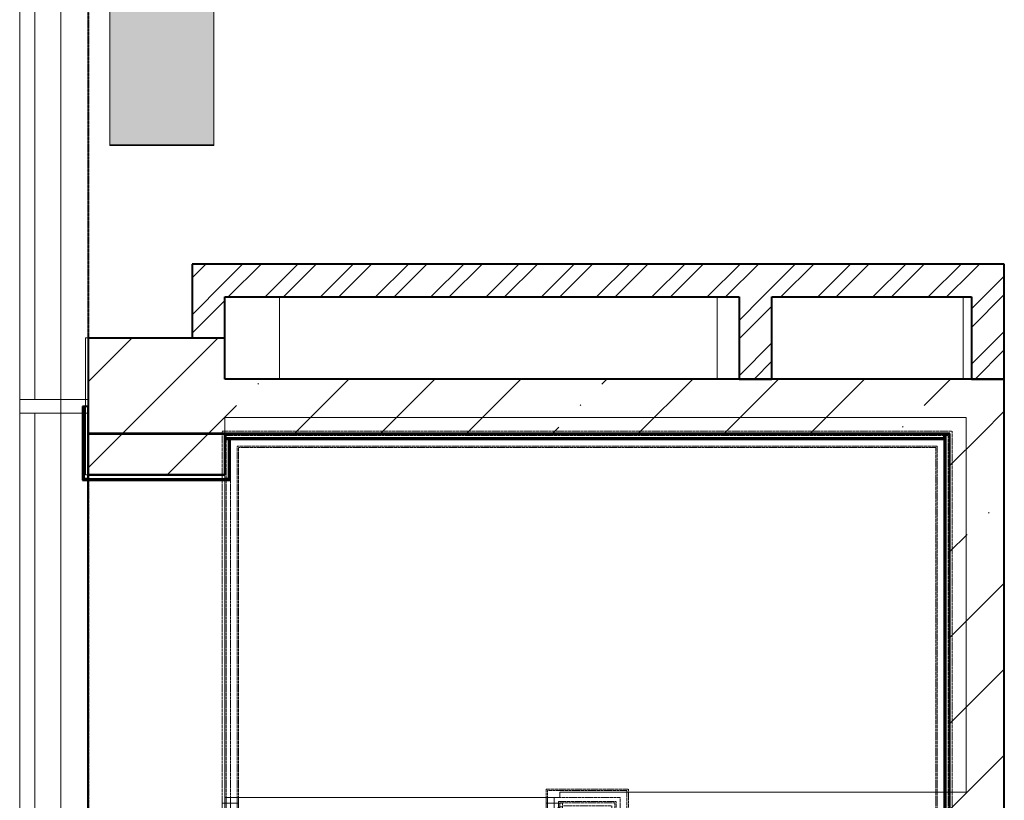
# Model space of a CAD drawing. Header units: millimetres. Extents: x 105028 to 874735, y -568483 to 191941.
# Tile 14 of 135: x 210424 to 214024, y 159169 to 162023. Entities that reach past the tile are written whole.
import ezdxf

# ---------------------------------------------------------------- set-up
doc = ezdxf.new("R2010")
doc.units = ezdxf.units.MM
for name, pattern in [('ADSK_Сверху', [4.5, 3, -1.5]), ('ADSK_Штриховая_ш3 п1_5', [4.5, 3, -1.5]), ('Штрих_3_1_5_', [4.5, 3, -1.5])]:
    doc.linetypes.add(name, pattern=pattern)
doc.layers.add('_Разделитель помещений_', color=4, linetype='ADSK_Штриховая_ш3 п1_5', lineweight=40, true_color=0x00ffff)
for name, color, linetype, lineweight in [('Арматура воздуховодов', 7, 'Continuous', 18), ('Импосты витража', 7, 'Continuous', 18), ('Лестницы', 7, 'Continuous', 18), ('Несущие колонны', 7, 'Continuous', 18), ('Ограждение', 7, 'Continuous', 18), ('Панели витража', 252, 'Continuous', 5), ('Перекрытия', 7, 'Continuous', 18), ('Поручни', 7, 'Continuous', 18), ('Стены', 7, 'Continuous', 18), ('Стены разрез', 7, 'Continuous', 40), ('Стены штриховка', 7, 'Continuous', 40)]:
    doc.layers.add(name, color=color, linetype=linetype, lineweight=lineweight)
pattern_1 = [(45, (0, 0), (-101.0278814, 101.0278814), []), (45, (67.35, 0), (-101.0278814, 101.0278814), [])]
pattern_2 = [(45, (0, 0), (-314.308964, 314.308964), []), (45, (314.3, 0), (-314.308964, 314.308964), [555.625, -111.125, 3.353, -107.772])]

# ---------------------------------------------------------------- blocks, each defined once
blk = doc.blocks.new('Ограждение - Ограждение-2598946-К2_L01_-1_000__Задание СС')
at = {"layer": 'Ограждение', "linetype": 'ADSK_Сверху'}
for p, q in [((45074.2, 12751.9), (45375, 12751.9)), ((45074.2, 12701.5), (45074.2, 12751.9)), ((45079.2, 12746.9), (45370, 12746.9)), ((45079.2, 12701.5), (45079.2, 12746.9)), ((45370, 12746.9), (45370, 8801.5)), ((45375, 12751.9), (45375, 8801.5)), ((45104.2, 12721.9), (45345, 12721.9)), ((45104.2, 12701.5), (45104.2, 12721.9)), ((45345, 12721.9), (45345, 8801.5)), ((45074.2, 12701.5), (45124.2, 12701.5)), ((45074.2, 8751.1), (45074.2, 12701.5)), ((45074.2, 12663.6), (45074.2, 12701.5)), ((45079.2, 12701.5), (45119.2, 12701.5)), ((45079.2, 8756.1), (45079.2, 12701.5)), ((45079.2, 12666), (45079.2, 12701.5)), ((45104.2, 12701.5), (45134.2, 12701.5)), ((45104.2, 8781.1), (45104.2, 12701.5)), ((45104.2, 12677.6), (45104.2, 12701.5)), ((45119.2, 12706.9), (45330, 12706.9)), ((45119.2, 12701.5), (45119.2, 12706.9)), ((45119.2, 8796.1), (45119.2, 12701.5)), ((45119.2, 12684.6), (45119.2, 12701.5)), ((45124.2, 12701.9), (45325, 12701.9)), ((45124.2, 12701.5), (45124.2, 12701.9)), ((45124.2, 8801.1), (45124.2, 12701.5)), ((45124.2, 12687), (45124.2, 12701.5)), ((45134.2, 8811.1), (45134.2, 12701.5)), ((45134.2, 12691.9), (45315, 12691.9)), ((45134.2, 12687.1), (45134.2, 12691.9)), ((45315, 12691.9), (45315, 8811.1)), ((45325, 12701.9), (45325, 8801.5)), ((45330, 12706.9), (45330, 8801.5)), ((45330, 8796.1), (45119.2, 8796.1)), ((45325, 8801.1), (45124.2, 8801.1)), ((45315, 8811.1), (45134.2, 8811.1)), ((45325, 8801.5), (45325, 8801.1)), ((45330, 8801.5), (45330, 8796.1)), ((45345, 8801.5), (45345, 8781.1)), ((45370, 8801.5), (45370, 8756.1)), ((45375, 8801.5), (45375, 8751.1)), ((45375, 8751.1), (45074.2, 8751.1)), ((45370, 8756.1), (45079.2, 8756.1)), ((45345, 8781.1), (45104.2, 8781.1))]:
    blk.add_line(p, q, dxfattribs=at)
at = {"layer": 'Поручни'}
for p, q in [((45124.2, 12687), (45074.2, 12663.6)), ((45119.2, 12684.6), (45079.2, 12666)), ((45119.2, 12684.6), (45079.2, 12666)), ((45119.2, 12684.6), (45079.2, 12666)), ((45124.6, 12687.1), (45104.2, 12677.6)), ((45124.6, 12687.1), (45104.2, 12677.6)), ((45104.2, 9101.5), (45104.2, 12677.6)), ((45119.2, 9101.5), (45119.2, 12684.6)), ((45124.2, 9101.5), (45124.2, 12687)), ((45134.2, 12687.1), (45124.6, 12687.1)), ((45134.2, 12687.1), (45124.6, 12687.1)), ((45134.2, 9101.5), (45134.2, 12687.1)), ((45074.2, 9101.5), (45074.2, 12663.6)), ((45079.2, 9101.5), (45079.2, 12666)), ((45124.2, 9101.5), (45074.2, 9101.5)), ((45119.2, 9101.5), (45079.2, 9101.5)), ((45134.2, 9101.5), (45104.2, 9101.5))]:
    blk.add_line(p, q, dxfattribs=at)
blk = doc.blocks.new('Ограждение - Ограждение-2598950-К2_L01_-1_000__Задание СС')
at = {"layer": 'Ограждение', "linetype": 'ADSK_Сверху'}
for p, q in [((43890, 14060.7), (46559.2, 14060.7)), ((43890, 12701.5), (43890, 14060.7)), ((43900, 14050.7), (46549.2, 14050.7)), ((43900, 12701.5), (43900, 14050.7)), ((43905, 14045.7), (46544.2, 14045.7)), ((43905, 12701.5), (43905, 14045.7)), ((46544.2, 14045.7), (46544.2, 13001.5)), ((46549.2, 14050.7), (46549.2, 13001.5)), ((46559.2, 14060.7), (46559.2, 13001.5)), ((43920, 14030.7), (46529.2, 14030.7)), ((43920, 12701.5), (43920, 14030.7)), ((43945, 14005.7), (46504.2, 14005.7)), ((43945, 12701.5), (43945, 14005.7)), ((46504.2, 14005.7), (46504.2, 13001.5)), ((46529.2, 14030.7), (46529.2, 13001.5)), ((43950, 14000.7), (46499.2, 14000.7)), ((43950, 12701.5), (43950, 14000.7)), ((46499.2, 14000.7), (46499.2, 13001.5)), ((46499.2, 13001.5), (46499.2, 12701.5)), ((46504.2, 13001.5), (46504.2, 12701.5)), ((46529.2, 13001.5), (46529.2, 12701.5)), ((46544.2, 13001.5), (46544.2, 12701.5)), ((46549.2, 13001.5), (46549.2, 12701.5)), ((46559.2, 13001.5), (46559.2, 12701.5)), ((43890, 12701.5), (43920, 12701.5)), ((43890, 8801.5), (43890, 12701.5)), ((43890, 12115.9), (43890, 12701.5)), ((43900, 12701.5), (43950, 12701.5)), ((43900, 8801.5), (43900, 12701.5)), ((43900, 12116.1), (43900, 12701.5)), ((43905, 12701.5), (43945, 12701.5)), ((43905, 8801.5), (43905, 12701.5)), ((43905, 12118.4), (43905, 12701.5)), ((43920, 8801.5), (43920, 12701.5)), ((43920, 12125.4), (43920, 12701.5)), ((43945, 8801.5), (43945, 12701.5)), ((43945, 12137.1), (43945, 12701.5)), ((43950, 8801.5), (43950, 12701.5)), ((43950, 12139.4), (43950, 12701.5)), ((46499.2, 12701.5), (46499.2, 8801.5)), ((46504.2, 12701.5), (46504.2, 8801.5)), ((46529.2, 12701.5), (46529.2, 8801.5)), ((46544.2, 12701.5), (46544.2, 8801.5)), ((46549.2, 12701.5), (46549.2, 8801.5)), ((46559.2, 12701.5), (46559.2, 8801.5)), ((43890, 8501.5), (43890, 8801.5)), ((43900, 8501.5), (43900, 8801.5)), ((43905, 8501.5), (43905, 8801.5)), ((43920, 8501.5), (43920, 8801.5)), ((43945, 8501.5), (43945, 8801.5)), ((43950, 8501.5), (43950, 8801.5)), ((46499.2, 8801.5), (46499.2, 7601.9)), ((46504.2, 8801.5), (46504.2, 7596.9)), ((46529.2, 8801.5), (46529.2, 7571.9)), ((46544.2, 8801.5), (46544.2, 7556.9)), ((46549.2, 8801.5), (46549.2, 7551.9)), ((46559.2, 8801.5), (46559.2, 7541.9)), ((43890, 7541.9), (43890, 8501.5)), ((43900, 7551.9), (43900, 8501.5)), ((43905, 7556.9), (43905, 8501.5)), ((43920, 7571.9), (43920, 8501.5)), ((43945, 7596.9), (43945, 8501.5)), ((43950, 7601.9), (43950, 8501.5)), ((46504.2, 7596.9), (43945, 7596.9)), ((46499.2, 7601.9), (43950, 7601.9)), ((46529.2, 7571.9), (43920, 7571.9)), ((46559.2, 7541.9), (43890, 7541.9)), ((46549.2, 7551.9), (43900, 7551.9)), ((46544.2, 7556.9), (43905, 7556.9))]:
    blk.add_line(p, q, dxfattribs=at)
at = {"layer": 'Поручни'}
for p, q in [((43950, 12139.4), (43900, 12116.1)), ((43945, 12137.1), (43905, 12118.4)), ((43945, 12137.1), (43905, 12118.4)), ((43945, 12137.1), (43905, 12118.4)), ((43945, 9101.5), (43945, 12137.1)), ((43950, 9101.5), (43950, 12139.4)), ((43899.6, 12115.9), (43890, 12115.9)), ((43899.6, 12115.9), (43890, 12115.9)), ((43890, 9101.5), (43890, 12115.9)), ((43920, 12125.4), (43899.6, 12115.9)), ((43920, 12125.4), (43899.6, 12115.9)), ((43900, 9101.5), (43900, 12116.1)), ((43905, 9101.5), (43905, 12118.4)), ((43920, 9101.5), (43920, 12125.4)), ((43920, 9101.5), (43890, 9101.5)), ((43950, 9101.5), (43900, 9101.5)), ((43945, 9101.5), (43905, 9101.5))]:
    blk.add_line(p, q, dxfattribs=at)
blk = doc.blocks.new('135_SLK_K2_AR_rvt-1-К2_L01_-1_000__Задание СС')
at = {"layer": 'Стены разрез', "lineweight": 9}
h = blk.add_hatch(dxfattribs=at)
h.set_pattern_fill('FP_1', color=256, style=0, pattern_type=2)
h.set_pattern_definition(pattern_1)
h.paths.add_polyline_path([(-12385814.2, 9991060.8), (-12385814.2, 9991330.7), (-12385934.2, 9991330.7), (-12385934.2, 9991060.8)])
h = blk.add_hatch(dxfattribs=at)
h.set_pattern_fill('FP_1', color=256, style=0, pattern_type=2)
h.set_pattern_definition(pattern_1)
h.paths.add_polyline_path([(-12383084.2, 9991210.7), (-12383084.2, 9991330.7), (-12385814.2, 9991330.7), (-12385814.2, 9991210.7), (-12383396.5, 9991210.7)])
h = blk.add_hatch(dxfattribs=at)
h.set_pattern_fill('FP_1', color=256, style=0, pattern_type=2)
h.set_pattern_definition(pattern_1)
h.paths.add_polyline_path([(-12382964.2, 9990910.7), (-12382964.2, 9991330.7), (-12383084.2, 9991330.7), (-12383084.2, 9990910.7)])
h = blk.add_hatch(dxfattribs=at)
h.set_pattern_fill('FP_1', color=256, style=0, pattern_type=2)
h.set_pattern_definition(pattern_1)
h.paths.add_polyline_path([(-12383814.2, 9990910.7), (-12383814.2, 9991210.7), (-12383934.2, 9991210.7), (-12383934.2, 9990910.7)])
at = {"layer": '_Разделитель помещений_', "linetype": 'Штрих_3_1_5_'}
for p, q in [((-12386314.2, 10014260.7), (-12386314.2, 9991010.7)), ((-12386314.2, 10014260.7), (-12386314.2, 9991010.7)), ((-12386314.2, 9990910.7), (-12386314.2, 9984210.7))]:
    blk.add_line(p, q, dxfattribs=at)
at = {"layer": 'Лестницы', "linetype": 'ADSK_Сверху'}
for p, q in [((-12385814.2, 9990710.3), (-12385814.2, 9989360.7)), ((-12383164.2, 9990710.3), (-12385814.2, 9990710.3)), ((-12383164.2, 9989360.7), (-12383164.2, 9990710.3))]:
    blk.add_line(p, q, dxfattribs=at)
at = {"layer": 'Перекрытия'}
for p, q in [((-12386314.2, 9991060.8), (-12386314.2, 10001460.7)), ((-12386314.2, 10001460.7), (-12386314.2, 9991060.8)), ((-12386564.2, 9999235.7), (-12386564.2, 9983960.7)), ((-12386564.2, 9983960.7), (-12386564.2, 9999235.7)), ((-12382964.2, 9991330.7), (-12385934.2, 9991330.7)), ((-12385934.2, 9991330.7), (-12385934.2, 9991060.8)), ((-12385934.2, 9991060.8), (-12385934.2, 9991330.7)), ((-12385934.2, 9991330.7), (-12382964.2, 9991330.7)), ((-12382964.2, 9984210.7), (-12382964.2, 9991330.7)), ((-12382964.2, 9991330.7), (-12382964.2, 9984210.7)), ((-12385934.2, 9991060.8), (-12386314.2, 9991060.8)), ((-12386314.2, 9991060.8), (-12385934.2, 9991060.8)), ((-12385814.2, 9990710.7), (-12383164.2, 9990710.7)), ((-12385814.2, 9990560.8), (-12385814.2, 9990710.7)), ((-12385814.2, 9990710.7), (-12385814.2, 9990560.8)), ((-12383164.2, 9990710.7), (-12385814.2, 9990710.7)), ((-12383164.2, 9990710.7), (-12383164.2, 9984210.7)), ((-12383164.2, 9984210.7), (-12383164.2, 9990710.7)), ((-12386314.2, 9987660.7), (-12386314.2, 9990560.8)), ((-12386314.2, 9990560.8), (-12385814.2, 9990560.8)), ((-12385814.2, 9990560.8), (-12386314.2, 9990560.8)), ((-12386314.2, 9990560.8), (-12386314.2, 9987660.7))]:
    blk.add_line(p, q, dxfattribs=at)
at = {"layer": 'Стены'}
for p, q in [((-12385934.2, 9991330.7), (-12385814.2, 9991330.7)), ((-12385934.2, 9991330.7), (-12385934.2, 9991060.8)), ((-12383084.2, 9991330.7), (-12385814.2, 9991330.7)), ((-12383084.2, 9991330.7), (-12382964.2, 9991330.7)), ((-12382964.2, 9990910.7), (-12382964.2, 9991330.7)), ((-12385814.2, 9991210.7), (-12383934.2, 9991210.7)), ((-12385814.2, 9991060.8), (-12385814.2, 9991210.7)), ((-12383934.2, 9991210.7), (-12383934.2, 9990910.7)), ((-12383814.2, 9991210.7), (-12383084.2, 9991210.7)), ((-12383814.2, 9990910.7), (-12383814.2, 9991210.7)), ((-12383084.2, 9991210.7), (-12383084.2, 9990910.7)), ((-12385814.2, 9991060.8), (-12385934.2, 9991060.8)), ((-12383814.2, 9990910.7), (-12383934.2, 9990910.7)), ((-12382964.2, 9990910.7), (-12383084.2, 9990910.7)), ((-12386334.2, 9990810.8), (-12386314.2, 9990810.8)), ((-12386334.2, 9990810.8), (-12386334.2, 9990540.7)), ((-12386314.2, 9990560.7), (-12386314.2, 9990810.8)), ((-12386314.6, 9990711.1), (-12386314.6, 9984211.1)), ((-12386314.6, 9990711.1), (-12386313.8, 9990711.1)), ((-12383164.2, 9990711.1), (-12386313.8, 9990711.1)), ((-12386313.8, 9984211.1), (-12386313.8, 9990710.3)), ((-12386313.8, 9990710.3), (-12383164.2, 9990710.3)), ((-12383183.8, 9990711.1), (-12385814.2, 9990711.1)), ((-12385814.2, 9990691.1), (-12385814.2, 9990711.1)), ((-12385814.2, 9990691.1), (-12385814.2, 9990560.7)), ((-12385794.2, 9990691.1), (-12383183.8, 9990691.1)), ((-12385794.2, 9990540.7), (-12385794.2, 9990691.1)), ((-12383183.8, 9990711.1), (-12383163.8, 9990711.1)), ((-12383183.8, 9990691.1), (-12383183.8, 9984210.7)), ((-12383164.6, 9990710.7), (-12383164.6, 9984211.1)), ((-12383164.6, 9990710.7), (-12383163.8, 9990710.7)), ((-12383164.2, 9990711.1), (-12383164.2, 9990710.3)), ((-12383163.8, 9984210.7), (-12383163.8, 9990711.1)), ((-12383163.8, 9984211.1), (-12383163.8, 9990710.7)), ((-12386314.2, 9990540.7), (-12386334.2, 9990540.7)), ((-12385814.2, 9990560.7), (-12386314.2, 9990560.7)), ((-12386314.2, 9990540.7), (-12385814.2, 9990540.7)), ((-12385794.2, 9990540.7), (-12385814.2, 9990540.7))]:
    blk.add_line(p, q, dxfattribs=at)
at = {"layer": 'Стены разрез'}
for p, q in [((-12385814.2, 9991330.7), (-12385934.2, 9991330.7)), ((-12385934.2, 9991330.7), (-12385934.2, 9991060.8)), ((-12383084.2, 9991330.7), (-12385814.2, 9991330.7)), ((-12382964.2, 9991330.7), (-12383084.2, 9991330.7)), ((-12382964.2, 9990910.7), (-12382964.2, 9991330.7)), ((-12385814.2, 9991210.7), (-12383934.2, 9991210.7)), ((-12385814.2, 9991060.8), (-12385814.2, 9991210.7)), ((-12383934.2, 9991210.7), (-12383934.2, 9990910.7)), ((-12383814.2, 9991210.7), (-12383084.2, 9991210.7)), ((-12383814.2, 9990910.7), (-12383814.2, 9991210.7)), ((-12383084.2, 9991210.7), (-12383084.2, 9990910.7)), ((-12385934.2, 9991060.8), (-12385814.2, 9991060.8)), ((-12383934.2, 9990910.7), (-12383814.2, 9990910.7)), ((-12383084.2, 9990910.7), (-12382964.2, 9990910.7)), ((-12386314.2, 9990810.8), (-12386334.2, 9990810.8)), ((-12386334.2, 9990810.8), (-12386334.2, 9990540.7)), ((-12386314.2, 9990560.7), (-12386314.2, 9990810.8)), ((-12386314.6, 9990711.1), (-12386314.6, 9984211.1)), ((-12386313.8, 9990711.1), (-12386314.6, 9990711.1)), ((-12383164.2, 9990711.1), (-12386313.8, 9990711.1)), ((-12386313.8, 9984211.1), (-12386313.8, 9990710.3)), ((-12386313.8, 9990710.3), (-12383164.2, 9990710.3)), ((-12383183.8, 9990711.1), (-12385814.2, 9990711.1)), ((-12385814.2, 9990711.1), (-12385814.2, 9990691.1)), ((-12385814.2, 9990691.1), (-12383183.8, 9990691.1)), ((-12385814.2, 9990691.1), (-12385814.2, 9990560.7)), ((-12385794.2, 9990540.7), (-12385794.2, 9990691.1)), ((-12383163.8, 9990711.1), (-12383183.8, 9990711.1)), ((-12383183.8, 9990711.1), (-12383183.8, 9984210.7)), ((-12383183.8, 9990691.1), (-12383183.8, 9990711.1)), ((-12383164.6, 9990710.7), (-12383164.6, 9984211.1)), ((-12383163.8, 9990710.7), (-12383164.6, 9990710.7)), ((-12383164.2, 9990710.3), (-12383164.2, 9990711.1)), ((-12383163.8, 9984210.7), (-12383163.8, 9990711.1)), ((-12383163.8, 9984211.1), (-12383163.8, 9990710.7)), ((-12386334.2, 9990540.7), (-12386329.2, 9990540.7)), ((-12386329.2, 9990540.7), (-12386314.2, 9990540.7)), ((-12385814.2, 9990560.7), (-12386314.2, 9990560.7)), ((-12386314.2, 9990540.7), (-12385814.2, 9990540.7)), ((-12385814.2, 9990540.7), (-12385799.2, 9990540.7)), ((-12385799.2, 9990540.7), (-12385794.2, 9990540.7))]:
    blk.add_line(p, q, dxfattribs=at)
at = {"layer": 'Стены штриховка'}
for p, q in [((-12386329.2, 9990810.8), (-12386329.2, 9990545.7)), ((-12385814.2, 9990696.1), (-12383183.8, 9990696.1)), ((-12385799.2, 9990691.1), (-12385799.2, 9990696.1)), ((-12385799.2, 9990545.7), (-12385799.2, 9990691.1)), ((-12383178.8, 9990711.1), (-12383178.8, 9984210.7)), ((-12386314.2, 9990545.7), (-12386329.2, 9990545.7)), ((-12386314.2, 9990545.7), (-12385814.2, 9990545.7)), ((-12385799.2, 9990545.7), (-12385814.2, 9990545.7))]:
    blk.add_line(p, q, dxfattribs=at)
at = {"layer": 'Ограждение', "lineweight": 18}
for name in ['Ограждение - Ограждение-2598950-К2_L01_-1_000__Задание СС', 'Ограждение - Ограждение-2598946-К2_L01_-1_000__Задание СС']:
    blk.add_blockref(name, (-12429713.8, 9976659.2), dxfattribs=at)
blk = doc.blocks.new('135_SLK_K1-2-3_KR_rvt-1-К2_L01_-1_000__Задание СС')
at = {"layer": 'Несущие колонны', "lineweight": 9}
h = blk.add_hatch(dxfattribs=at)
h.set_pattern_fill('FP_4', color=256, style=0, pattern_type=2)
h.set_pattern_definition(pattern_2)
h.paths.add_polyline_path([(-12386314.2, 9990560.7), (-12385814.2, 9990560.7), (-12385814.2, 9991060.7), (-12386314.2, 9991060.7)])
at = {"layer": 'Стены разрез', "lineweight": 9}
h = blk.add_hatch(dxfattribs=at)
h.set_pattern_fill('FP_4', color=256, style=0, pattern_type=2)
h.set_pattern_definition(pattern_2)
h.paths.add_polyline_path([(-12383164.2, 9990710.7), (-12382964.2, 9990710.7), (-12382964.2, 9990910.7), (-12385814.2, 9990910.7), (-12385814.2, 9990710.7), (-12383396.5, 9990710.7)])
h = blk.add_hatch(dxfattribs=at)
h.set_pattern_fill('FP_4', color=256, style=0, pattern_type=2)
h.set_pattern_definition(pattern_2)
h.paths.add_polyline_path([(-12382964.2, 9984710.7), (-12382964.2, 9990710.7), (-12383164.2, 9990710.7), (-12383164.2, 9984710.7)])
at = {"layer": 'Несущие колонны', "lineweight": 40}
for p, q in [((-12385814.2, 9991060.7), (-12386314.2, 9991060.7)), ((-12386314.2, 9991060.7), (-12386314.2, 9990560.7)), ((-12385814.2, 9990910.7), (-12385814.2, 9991060.7)), ((-12385814.2, 9990560.7), (-12385814.2, 9990710.7)), ((-12386314.2, 9990560.7), (-12385814.2, 9990560.7))]:
    blk.add_line(p, q, dxfattribs=at)
at = {"layer": 'Несущие колонны'}
for p, q in [((-12386314.2, 9990560.7), (-12386314.2, 9991060.7)), ((-12385814.2, 9991060.7), (-12386314.2, 9991060.7)), ((-12385814.2, 9991060.7), (-12385814.2, 9990910.7)), ((-12385814.2, 9990710.7), (-12385814.2, 9990560.7)), ((-12385814.2, 9990560.7), (-12386314.2, 9990560.7))]:
    blk.add_line(p, q, dxfattribs=at)
at = {"layer": 'Перекрытия'}
for p, q in [((-12386314.2, 10001960.7), (-12386314.2, 9984210.7)), ((-12386314.2, 9984210.7), (-12386314.2, 10001460.7)), ((-12384014.2, 9991210.7), (-12385614.2, 9991210.7)), ((-12385614.2, 9991210.7), (-12385614.2, 9990910.7)), ((-12385614.2, 9991210.7), (-12384014.2, 9991210.7)), ((-12385614.2, 9990910.7), (-12385614.2, 9991210.7)), ((-12384014.2, 9990910.7), (-12384014.2, 9991210.7)), ((-12384014.2, 9991210.7), (-12384014.2, 9990910.7)), ((-12383114.2, 9991210.7), (-12383814.2, 9991210.7)), ((-12383814.2, 9991210.7), (-12383814.2, 9990910.7)), ((-12383814.2, 9991210.7), (-12383114.2, 9991210.7)), ((-12383814.2, 9990910.7), (-12383814.2, 9991210.7)), ((-12383114.2, 9990910.7), (-12383114.2, 9991210.7)), ((-12383114.2, 9991210.7), (-12383114.2, 9990910.7)), ((-12385614.2, 9990910.7), (-12384014.2, 9990910.7)), ((-12384014.2, 9990910.7), (-12385614.2, 9990910.7)), ((-12383814.2, 9990910.7), (-12383114.2, 9990910.7)), ((-12383114.2, 9990910.7), (-12383814.2, 9990910.7)), ((-12385814.2, 9990770.7), (-12383104.2, 9990770.7)), ((-12385814.2, 9990710.7), (-12385814.2, 9990770.7)), ((-12383104.2, 9990770.7), (-12385814.2, 9990770.7)), ((-12385814.2, 9990770.7), (-12385814.2, 9990710.7)), ((-12383104.2, 9990770.7), (-12383104.2, 9990710.7)), ((-12383104.2, 9990710.7), (-12383104.2, 9990770.7)), ((-12385814.2, 9989623.2), (-12385814.2, 9990710.7)), ((-12385814.2, 9990710.7), (-12385814.2, 9989380.7)), ((-12383104.2, 9990710.7), (-12383104.2, 9989400.7)), ((-12383104.2, 9989400.7), (-12383104.2, 9990710.7)), ((-12385814.2, 9989380.7), (-12385814.2, 9989623.2)), ((-12384389.2, 9989400.7), (-12384589.2, 9989400.7)), ((-12384589.2, 9989400.7), (-12384589.2, 9989380.7)), ((-12384589.2, 9989380.7), (-12384589.2, 9989400.7)), ((-12384589.2, 9989400.7), (-12383164.2, 9989400.7)), ((-12383164.2, 9989400.7), (-12384389.2, 9989400.7)), ((-12383104.2, 9989400.7), (-12383164.2, 9989400.7)), ((-12383164.2, 9989400.7), (-12383104.2, 9989400.7)), ((-12384589.2, 9989380.7), (-12385814.2, 9989380.7)), ((-12385814.2, 9989380.7), (-12384589.2, 9989380.7))]:
    blk.add_line(p, q, dxfattribs=at)
at = {"layer": 'Стены'}
for p, q in [((-12382964.2, 9990910.7), (-12385814.2, 9990910.7)), ((-12382964.2, 9990910.7), (-12382964.2, 9990710.7)), ((-12385814.2, 9990710.7), (-12385814.2, 9990770.7)), ((-12385814.2, 9990770.7), (-12385814.2, 9990710.7)), ((-12385814.2, 9990770.7), (-12383104.2, 9990770.7)), ((-12383104.2, 9990770.7), (-12385814.2, 9990770.7)), ((-12383104.2, 9990770.7), (-12383104.2, 9990710.7)), ((-12383104.2, 9990710.7), (-12383104.2, 9990770.7)), ((-12385814.2, 9990710.7), (-12383164.2, 9990710.7)), ((-12385814.2, 9990710.7), (-12383164.2, 9990710.7)), ((-12383164.2, 9990710.7), (-12385814.2, 9990710.7)), ((-12383164.2, 9990710.7), (-12383164.2, 9984710.7)), ((-12383164.2, 9990710.7), (-12383164.2, 9989400.7)), ((-12383164.2, 9989400.7), (-12383164.2, 9990710.7)), ((-12383104.2, 9990710.7), (-12383104.2, 9989400.7)), ((-12383104.2, 9989400.7), (-12383104.2, 9990710.7)), ((-12382964.2, 9984710.7), (-12382964.2, 9990710.7)), ((-12383104.2, 9989400.7), (-12383164.2, 9989400.7)), ((-12383164.2, 9989400.7), (-12383104.2, 9989400.7))]:
    blk.add_line(p, q, dxfattribs=at)
at = {"layer": 'Стены разрез'}
for p, q in [((-12382964.2, 9990910.7), (-12385814.2, 9990910.7)), ((-12382964.2, 9990710.7), (-12382964.2, 9990910.7)), ((-12385814.2, 9990710.7), (-12383164.2, 9990710.7)), ((-12383164.2, 9990710.7), (-12383164.2, 9984710.7)), ((-12382964.2, 9984710.7), (-12382964.2, 9990710.7))]:
    blk.add_line(p, q, dxfattribs=at)
blk = doc.blocks.new('Rectangular Mullion - R_StandardFrame_50Wx250H-5739406-К2_L01_-1_000__Задание СС')
at = {"layer": 'Импосты витража', "lineweight": 5}
for p, q in [((-12386564.2, 9990785.7), (-12386314.2, 9990785.7)), ((-12386314.2, 9990785.7), (-12386564.2, 9990785.7)), ((-12386564.2, 9989110.7), (-12386564.2, 9990785.7)), ((-12386564.2, 9990785.7), (-12386564.2, 9989110.7)), ((-12386314.2, 9990785.7), (-12386314.2, 9989110.7)), ((-12386314.2, 9990785.7), (-12386314.2, 9989110.7))]:
    blk.add_line(p, q, dxfattribs=at)
blk = doc.blocks.new('Rectangular Mullion - R_StandardFrame_50Wx250H-5366337-К2_L01_-1_000__Задание СС')
at = {"layer": 'Импосты витража', "lineweight": 5}
for p, q in [((-12386564.2, 9990835.7), (-12386564.2, 9992860.7)), ((-12386564.2, 9992860.7), (-12386564.2, 9990835.7)), ((-12386314.2, 9992860.7), (-12386314.2, 9990835.7)), ((-12386314.2, 9992860.7), (-12386314.2, 9990835.7)), ((-12386564.2, 9990835.7), (-12386314.2, 9990835.7)), ((-12386314.2, 9990835.7), (-12386564.2, 9990835.7))]:
    blk.add_line(p, q, dxfattribs=at)
blk = doc.blocks.new('Rectangular Mullion - R_InvisibleFrame_50Wx250H-5352194-К2_L01_-1_000__Задание СС')
at = {"layer": 'Импосты витража', "lineweight": 5}
for p, q in [((0, 250), (-50, 250)), ((-50, 250), (-50, 0)), ((-50, 0), (-50, 250)), ((-50, 250), (0, 250)), ((0, 0), (0, 250)), ((0, 250), (0, 0)), ((-50, 0), (0, 0)), ((0, 0), (-50, 0))]:
    blk.add_line(p, q, dxfattribs=at)
blk = doc.blocks.new('System Panel - A_PAN_Glass_Закаленное-5736172-К2_L01_-1_000__Задание СС')
at = {"layer": 'Панели витража', "lineweight": 5}
for p, q in [((1000, 0), (-1000, 0)), ((-1000, 0), (-1000, -55)), ((-1000, -55), (-1000, 0)), ((1000, 0), (-1000, 0)), ((1000, -55), (1000, 0)), ((1000, 0), (1000, -55)), ((-1000, -55), (1000, -55)), ((-1000, -55), (1000, -55))]:
    blk.add_line(p, q, dxfattribs=at)
blk = doc.blocks.new('Rectangular Mullion - R_InvisibleFrame_50Wx250H-5146786-К2_L01_-1_000__Задание СС')
at = {"layer": 'Импосты витража', "lineweight": 5}
for p, q in [((-12368464.2, 9994885.7), (-12368714.2, 9994885.7)), ((-12368714.2, 9994885.7), (-12368464.2, 9994885.7)), ((-12368714.2, 9994885.7), (-12368714.2, 9992885.7)), ((-12368714.2, 9994885.7), (-12368714.2, 9992885.7)), ((-12368464.2, 9992885.7), (-12368464.2, 9994885.7)), ((-12368464.2, 9994885.7), (-12368464.2, 9992885.7)), ((-12368464.2, 9992885.7), (-12368714.2, 9992885.7)), ((-12368714.2, 9992885.7), (-12368464.2, 9992885.7))]:
    blk.add_line(p, q, dxfattribs=at)
blk = doc.blocks.new('System Panel - A_PAN_Glass_Закаленное_E30-5739416-К2_L01_-1_000__Задание СС')
at = {"layer": 'Панели витража', "lineweight": 5}
for p, q in [((825, 0), (-825, 0)), ((-825, 0), (-825, -55)), ((-825, -55), (-825, 0)), ((825, 0), (-825, 0)), ((825, -55), (825, 0)), ((825, 0), (825, -55)), ((-825, -55), (825, -55)), ((-825, -55), (825, -55))]:
    blk.add_line(p, q, dxfattribs=at)
blk = doc.blocks.new('Rectangular Mullion - R_InvisibleFrame_50Wx250H-5739407-К2_L01_-1_000__Задание СС')
at = {"layer": 'Импосты витража', "lineweight": 5}
for p, q in [((-12386564.2, 9990785.7), (-12386314.2, 9990785.7)), ((-12386314.2, 9990785.7), (-12386564.2, 9990785.7)), ((-12386564.2, 9990785.7), (-12386564.2, 9989135.7)), ((-12386564.2, 9989135.7), (-12386564.2, 9990785.7)), ((-12386314.2, 9989135.7), (-12386314.2, 9990785.7)), ((-12386314.2, 9989135.7), (-12386314.2, 9990785.7)), ((-12386564.2, 9989135.7), (-12386314.2, 9989135.7)), ((-12386314.2, 9989135.7), (-12386564.2, 9989135.7))]:
    blk.add_line(p, q, dxfattribs=at)
blk = doc.blocks.new('Rectangular Mullion - R_InvisibleFrame_50Wx250H-5622134-К2_L01_-1_000__Задание СС')
at = {"layer": 'Импосты витража', "lineweight": 5}
for p, q in [((0, 250), (-50, 250)), ((-50, 250), (-50, 0)), ((-50, 0), (-50, 250)), ((-50, 250), (0, 250)), ((0, 0), (0, 250)), ((0, 250), (0, 0)), ((-50, 0), (0, 0)), ((0, 0), (-50, 0))]:
    blk.add_line(p, q, dxfattribs=at)
blk = doc.blocks.new('135_SLK_K2_AR_FCD_rvt-1-К2_L01_-1_000__Задание СС')
at = {"layer": 'Стены', "lineweight": 5}
for p, q in [((-12386564.2, 9990785.7), (-12386564.2, 9992860.7)), ((-12386314.2, 9992860.7), (-12386314.2, 9990785.7)), ((-12386564.2, 9992835.7), (-12386564.2, 9990835.7)), ((-12386314.2, 9990835.7), (-12386314.2, 9992835.7)), ((-12386564.2, 9990835.7), (-12386564.2, 9990785.7)), ((-12386314.2, 9990835.7), (-12386564.2, 9990835.7)), ((-12386314.2, 9990835.7), (-12386564.2, 9990835.7)), ((-12386314.2, 9990785.7), (-12386314.2, 9990835.7)), ((-12386314.2, 9990785.7), (-12386564.2, 9990785.7)), ((-12386564.2, 9990785.7), (-12386314.2, 9990785.7)), ((-12386564.2, 9989135.7), (-12386564.2, 9990785.7)), ((-12386564.2, 9990785.7), (-12386564.2, 9989135.7)), ((-12386564.2, 9990785.7), (-12386314.2, 9990785.7)), ((-12386564.2, 9990785.7), (-12386314.2, 9990785.7)), ((-12386314.2, 9989135.7), (-12386314.2, 9990785.7)), ((-12386314.2, 9990785.7), (-12386314.2, 9989135.7))]:
    blk.add_line(p, q, dxfattribs=at)
at = {"layer": 'Импосты витража', "lineweight": 5}
for name in ['Rectangular Mullion - R_StandardFrame_50Wx250H-5366337-К2_L01_-1_000__Задание СС', 'Rectangular Mullion - R_StandardFrame_50Wx250H-5739406-К2_L01_-1_000__Задание СС', 'Rectangular Mullion - R_InvisibleFrame_50Wx250H-5739407-К2_L01_-1_000__Задание СС']:
    blk.add_blockref(name, (0, 0), dxfattribs=at)
for name, p, rotation in [('Rectangular Mullion - R_InvisibleFrame_50Wx250H-5146786-К2_L01_-1_000__Задание СС', (-24755028.4, 19985721.5), 180), ('Rectangular Mullion - R_InvisibleFrame_50Wx250H-5352194-К2_L01_-1_000__Задание СС', (-12386564.2, 9990785.7), 269.9999999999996), ('Rectangular Mullion - R_InvisibleFrame_50Wx250H-5622134-К2_L01_-1_000__Задание СС', (-12386564.2, 9990785.7), 269.9999999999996)]:
    blk.add_blockref(name, p, dxfattribs=dict(at, rotation=rotation))
at = {"layer": 'Панели витража', "lineweight": 5, "rotation": 89.99999999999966}
for name, p in [('System Panel - A_PAN_Glass_Закаленное-5736172-К2_L01_-1_000__Задание СС', (-12386564.2, 9991835.7)), ('System Panel - A_PAN_Glass_Закаленное_E30-5739416-К2_L01_-1_000__Задание СС', (-12386564.2, 9989960.7))]:
    blk.add_blockref(name, p, dxfattribs=at)
blk = doc.blocks.new('135_SLK_GD_AR_rvt-1-К2_L01_-1_000__Задание СС')
at = {"layer": 'Перекрытия'}
blk.add_line((-12386414.2, 10017260.7), (-12386414.2, 9982449.3), dxfattribs=at)
blk.add_line((-12386414.2, 10017260.7), (-12386414.2, 9982449.3), dxfattribs=at)
at = {"layer": 'Стены'}
for p, q in [((-12386414.2, 10001685.7), (-12386414.2, 9984210.7)), ((-12386414.2, 9984210.7), (-12386414.2, 10001685.7)), ((-12386314.2, 10001685.7), (-12386314.2, 9984210.7)), ((-12386314.2, 9984210.7), (-12386314.2, 10001685.7)), ((-12386324.2, 9991060.8), (-12386324.2, 9990560.8)), ((-12386324.2, 9990560.8), (-12386324.2, 9991060.8)), ((-12386324.2, 9991060.8), (-12386314.2, 9991060.8)), ((-12386314.2, 9991060.8), (-12386324.2, 9991060.8)), ((-12386314.2, 9991060.8), (-12386314.2, 9990560.8)), ((-12386314.2, 9990560.8), (-12386314.2, 9991060.8)), ((-12386314.2, 9990560.8), (-12386324.2, 9990560.8)), ((-12386314.2, 9990560.8), (-12386324.2, 9990560.8))]:
    blk.add_line(p, q, dxfattribs=at)
blk = doc.blocks.new('Клапан противопожарный круглый Сигмавент - Сигмавент-120-НЗ-_-SVE_МС-10517775-К2_L01_-1_000__Задание СС')
at = {"layer": 'Арматура воздуховодов'}
h = blk.add_hatch(color=256, dxfattribs=at)
h.paths.add_polyline_path([(-190, 451), (-190, 450), (118.5, 451)])
h.paths.add_polyline_path([(-190, -450), (-190, -451), (-128.2, -450)])
at = {"layer": 'Арматура воздуховодов', "true_color": 0x008800}
blk.add_hatch(color=96, dxfattribs=at).paths.add_polyline_path([(190, 450), (-190, 450), (-190, -450), (190, -450), (190, 68.2)])
blk.add_hatch(color=96, dxfattribs=at).paths.add_polyline_path([(190, 450), (-190, 450), (-190, -450), (190, -450), (190, 68.2)])
at = {"layer": 'Арматура воздуховодов', "color": 96, "true_color": 0x008800}
for p, q in [((190, 451), (-190, 451)), ((-190, 451), (-190, -451)), ((-190, 451), (-190, -451)), ((190, 450), (-190, 450)), ((-190, -450), (-190, 450)), ((-190, -450), (-190, 450)), ((190, 450), (-190, 450)), ((-190, 450), (-190, -450)), ((-190, 450), (-190, -450)), ((190, 449), (-190, 449)), ((-190, -449), (-190, 449)), ((-190, -449), (-190, 449)), ((190, -451), (190, 451)), ((190, -451), (190, 451)), ((190, 450), (190, -450)), ((190, 450), (190, -450)), ((190, -450), (190, 450)), ((190, -450), (190, 450)), ((190, 449), (190, -449)), ((190, 449), (190, -449)), ((-190, -449), (190, -449)), ((-190, -450), (190, -450)), ((-190, -450), (190, -450)), ((-190, -451), (190, -451)), ((-50, -447.2), (-50, -620)), ((-50, -620), (-50, -447.2)), ((-50, -450), (-50, -447.2)), ((-50, -447.2), (50, -447.2)), ((50, -447.2), (-50, -447.2)), ((-50, -450), (50, -450)), ((50, -447.2), (50, -450)), ((50, -447.2), (50, -620)), ((50, -620), (50, -447.2)), ((50, -620), (-50, -620)), ((50, -620), (-50, -620))]:
    blk.add_line(p, q, dxfattribs=at)

msp = doc.modelspace()

# ---------------------------------------------------------------- block references
at = {"lineweight": 5}
for name in ['135_SLK_GD_AR_rvt-1-К2_L01_-1_000__Задание СС', '135_SLK_K2_AR_FCD_rvt-1-К2_L01_-1_000__Задание СС', '135_SLK_K2_AR_rvt-1-К2_L01_-1_000__Задание СС', '135_SLK_K1-2-3_KR_rvt-1-К2_L01_-1_000__Задание СС']:
    msp.add_blockref(name, (12596988, -9830201.6), dxfattribs=at)
at = {"layer": 'Арматура воздуховодов', "color": 96, "true_color": 0x008800, "rotation": 180}
msp.add_blockref('Клапан противопожарный круглый Сигмавент - Сигмавент-120-НЗ-_-SVE_МС-10517775-К2_L01_-1_000__Задание СС', (210943.8, 162014.1), dxfattribs=at)

doc.saveas('drawing.dxf')
